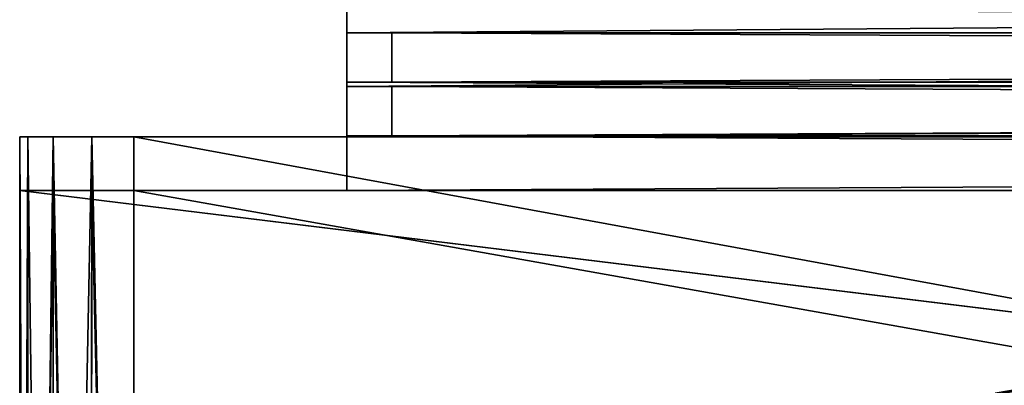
# Model space of a CAD drawing. Extents: x 0 to 35.8, y 0 to 30.4.
# Tile 11 of 106: x 0 to 1.7, y 5.2 to 5.8. Entities that reach past the tile are written whole.
import ezdxf

# ---------------------------------------------------------------- set-up
doc = ezdxf.new("R2010")
doc.units = 0
doc.header["$MEASUREMENT"] = 0
doc.layers.get('0').update_dxf_attribs({"color": 13, "linetype": 'CONTINUOUS'})
for name, color, linetype in [('BSH_B36CD50SNB_SYMBOL_-_BO', 59, 'CONTINUOUS'), ('BSH_B36CD50SNB_SYMBOL_-_DO', 59, 'CONTINUOUS'), ('BSH_B36CD50SNB_SYMBOL_-_DR', 59, 'CONTINUOUS')]:
    doc.layers.add(name, color=color, linetype=linetype)

# ---------------------------------------------------------------- blocks, each defined once
blk = doc.blocks.new('B36CD50SNB_TRADECAD_DXF')
at = {"layer": 'BSH_B36CD50SNB_SYMBOL_-_DO', "color": 0}
for p, q in [((0.5486, 5.8078, 67.0338), (0.5486, 5.6737, 67.0338)), ((0.5486, 5.6737, 27.3767), (0.5486, 5.8078, 27.3767)), ((0.5486, 5.8078, 67.0338), (0.5486, 5.6737, 67.0338)), ((0.5486, 5.6737, 27.3767), (0.5486, 5.8078, 27.3767)), ((0.5486, 5.6737, 67.0338), (0.5486, 5.6737, 27.3767)), ((17.4863, 5.6737, 67.0338), (0.5486, 5.6737, 67.0338)), ((0.5486, 5.6737, 27.3767), (17.4863, 5.6737, 27.3767)), ((0.5486, 5.6737, 67.0338), (0.624, 5.6737, 66.9584)), ((0.624, 5.6737, 27.4521), (0.5486, 5.6737, 27.3767)), ((0.5486, 5.6737, 67.0338), (0.5486, 5.6737, 27.3767)), ((0.5486, 5.6737, 67.0338), (0.624, 5.6737, 66.9584)), ((17.4863, 5.6737, 67.0338), (0.5486, 5.6737, 67.0338)), ((0.624, 5.6737, 27.4521), (0.5486, 5.6737, 27.3767)), ((0.5486, 5.6737, 27.3767), (17.4863, 5.6737, 27.3767)), ((0.624, 5.6737, 66.9584), (0.624, 5.5908, 66.9584)), ((0.624, 5.5908, 27.4521), (0.624, 5.6737, 27.4521)), ((0.624, 5.6737, 27.4521), (0.624, 5.6737, 66.9584)), ((0.624, 5.6737, 66.9584), (0.624, 5.5908, 66.9584)), ((0.624, 5.6737, 66.9584), (17.411, 5.6737, 66.9584)), ((0.624, 5.5908, 27.4521), (0.624, 5.6737, 27.4521)), ((17.411, 5.6737, 27.4521), (0.624, 5.6737, 27.4521)), ((0.624, 5.6737, 27.4521), (0.624, 5.6737, 66.9584)), ((0.624, 5.6737, 66.9584), (17.411, 5.6737, 66.9584)), ((17.411, 5.6737, 27.4521), (0.624, 5.6737, 27.4521)), ((0.5486, 5.5908, 67.0338), (0.5486, 5.4992, 67.0338)), ((0.5486, 5.4992, 27.3767), (0.5486, 5.5908, 27.3767)), ((0.5486, 5.5908, 27.3767), (0.5486, 5.5908, 67.0338)), ((0.5486, 5.5908, 67.0338), (17.4863, 5.5908, 67.0338)), ((0.5486, 5.5908, 67.0338), (0.5486, 5.4992, 67.0338)), ((0.5486, 5.4992, 27.3767), (0.5486, 5.5908, 27.3767)), ((17.4863, 5.5908, 27.3767), (0.5486, 5.5908, 27.3767)), ((0.5486, 5.5908, 27.3767), (0.624, 5.5908, 27.4521)), ((0.624, 5.5908, 66.9584), (0.5486, 5.5908, 67.0338)), ((0.5486, 5.5908, 27.3767), (0.5486, 5.5908, 67.0338)), ((0.624, 5.5908, 66.9584), (0.5486, 5.5908, 67.0338)), ((0.5486, 5.5908, 67.0338), (17.4863, 5.5908, 67.0338)), ((0.5486, 5.5908, 27.3767), (0.624, 5.5908, 27.4521)), ((17.4863, 5.5908, 27.3767), (0.5486, 5.5908, 27.3767)), ((0.624, 5.5908, 66.9584), (0.624, 5.5908, 27.4521)), ((17.411, 5.5908, 66.9584), (0.624, 5.5908, 66.9584)), ((0.624, 5.5908, 27.4521), (17.411, 5.5908, 27.4521)), ((0.624, 5.5908, 66.9584), (0.624, 5.5908, 27.4521)), ((17.411, 5.5908, 66.9584), (0.624, 5.5908, 66.9584)), ((0.624, 5.5908, 27.4521), (17.411, 5.5908, 27.4521)), ((0.1649, 5.4992, 27.1513), (0, 5.4992, 27.2456)), ((0, 5.4992, 27.2456), (0.0134, 5.4992, 27.1752)), ((0, 5.4992, 27.2456), (0.5486, 5.4992, 27.3767)), ((0.5486, 5.4992, 67.0338), (0, 5.4992, 68.3648)), ((0, 5.4992, 68.3648), (0, 5.4992, 27.2456)), ((0, 5.4992, 68.3648), (0, 3.8408, 68.3648)), ((0, 3.8408, 68.3648), (0, 5.4992, 27.2456)), ((0, 5.4992, 68.3648), (0, 5.4992, 27.2456)), ((0, 2.4145, 27.2456), (0, 5.4992, 27.2456)), ((0, 3.8408, 68.3648), (0, 5.4992, 27.2456)), ((0, 5.4992, 68.3648), (0, 3.8408, 68.3648)), ((0, 5.4992, 68.3648), (13.2283, 3.8791, 68.3648)), ((0, 5.4992, 68.3648), (13.2312, 5.4992, 68.3648)), ((0, 5.4992, 68.3648), (13.2283, 3.8791, 68.3648)), ((0, 5.4992, 27.2456), (0.0134, 5.4992, 27.1752)), ((0, 2.4145, 27.2456), (0, 5.4992, 27.2456)), ((0.5486, 5.4992, 67.0338), (0, 5.4992, 68.3648)), ((0, 5.4992, 68.3648), (13.2312, 5.4992, 68.3648)), ((0.1649, 5.4992, 27.1513), (0, 5.4992, 27.2456)), ((0, 5.4992, 27.2456), (0.5486, 5.4992, 27.3767)), ((0.0134, 5.4992, 27.1752), (0.056, 5.4992, 27.1104)), ((0.0134, 5.4992, 27.1752), (0.056, 5.4992, 27.1104)), ((0.0134, 5.4992, 27.1752), (0.0145, 2.4145, 27.1725)), ((0.0134, 5.4992, 27.1752), (0.0145, 2.4145, 27.1725)), ((0.056, 5.4992, 27.1104), (0.1649, 5.4992, 27.1513)), ((0.056, 2.4145, 27.1104), (0.056, 5.4992, 27.1104)), ((0.1208, 5.4992, 27.0678), (0.056, 5.4992, 27.1104)), ((0.056, 2.4145, 27.1104), (0.056, 5.4992, 27.1104)), ((0.056, 5.4992, 27.1104), (0.1649, 5.4992, 27.1513)), ((0.1208, 5.4992, 27.0678), (0.056, 5.4992, 27.1104)), ((0.118, 2.4145, 27.0689), (0.1208, 5.4992, 27.0678)), ((0.118, 2.4145, 27.0689), (0.1208, 5.4992, 27.0678)), ((0.1912, 5.4992, 27.0544), (0.1208, 5.4992, 27.0678)), ((0.1912, 5.4992, 27.0544), (0.1208, 5.4992, 27.0678)), ((0.5486, 5.4992, 27.3767), (0.1649, 5.4992, 27.1513)), ((0.1649, 5.4992, 27.1513), (0.1912, 5.4992, 27.0544)), ((0.1649, 5.4992, 27.1513), (0.1912, 5.4992, 27.0544)), ((0.5486, 5.4992, 27.3767), (0.1649, 5.4992, 27.1513)), ((0.5486, 5.4992, 27.3767), (0.1912, 5.4992, 27.0544)), ((0.1912, 5.4992, 27.0544), (17.5297, 5.4992, 27.0544)), ((0.5486, 5.4992, 27.3767), (0.1912, 5.4992, 27.0544)), ((0.1912, 2.4145, 27.0544), (0.1912, 5.4992, 27.0544)), ((0.1912, 5.4992, 27.0544), (17.5297, 5.4992, 27.0544)), ((0.1912, 2.4145, 27.0544), (0.1912, 5.4992, 27.0544)), ((0.5486, 5.4992, 27.3767), (0.5486, 5.4992, 67.0338)), ((17.4863, 5.4992, 27.3767), (0.5486, 5.4992, 27.3767)), ((0.5486, 5.4992, 27.3767), (0.5486, 5.4992, 67.0338)), ((13.245, 5.4992, 67.0338), (0.5486, 5.4992, 67.0338)), ((17.4863, 5.4992, 27.3767), (0.5486, 5.4992, 27.3767)), ((13.245, 5.4992, 67.0338), (0.5486, 5.4992, 67.0338))]:
    blk.add_line(p, q, dxfattribs=at)
at = {"layer": 'BSH_B36CD50SNB_SYMBOL_-_DR', "color": 0}
for p, q in [((0.5486, 5.8979, 2.0057), (0.5486, 5.7639, 2.0057)), ((0.5486, 5.8979, 26.1664), (0.5486, 5.7639, 26.1664)), ((0.5486, 5.8979, 2.0057), (0.5486, 5.7639, 2.0057)), ((0.5486, 5.8979, 26.1664), (0.5486, 5.7639, 26.1664)), ((0.5486, 5.7639, 2.0057), (17.9195, 5.7639, 2.0057)), ((0.5486, 5.7639, 26.1664), (0.5486, 5.7639, 2.0057)), ((0.5486, 5.7639, 2.0057), (0.624, 5.7639, 2.081)), ((0.5486, 5.7639, 2.0057), (17.9195, 5.7639, 2.0057)), ((0.5486, 5.7639, 26.1664), (0.624, 5.7639, 26.0911)), ((0.5486, 5.7639, 2.0057), (0.624, 5.7639, 2.081)), ((0.5486, 5.7639, 26.1664), (0.5486, 5.7639, 2.0057)), ((17.9195, 5.7639, 26.1664), (0.5486, 5.7639, 26.1664)), ((0.5486, 5.7639, 26.1664), (0.624, 5.7639, 26.0911)), ((17.9195, 5.7639, 26.1664), (0.5486, 5.7639, 26.1664)), ((0.624, 5.7639, 2.081), (0.624, 5.6809, 2.081)), ((17.9195, 5.7639, 2.081), (0.624, 5.7639, 2.081)), ((0.624, 5.6809, 26.0911), (0.624, 5.7639, 26.0911)), ((0.624, 5.7639, 26.0911), (17.9195, 5.7639, 26.0911)), ((0.624, 5.7639, 2.081), (0.624, 5.6809, 2.081)), ((0.624, 5.7639, 2.081), (0.624, 5.7639, 26.0911)), ((0.624, 5.6809, 26.0911), (0.624, 5.7639, 26.0911)), ((17.9195, 5.7639, 2.081), (0.624, 5.7639, 2.081)), ((0.624, 5.7639, 2.081), (0.624, 5.7639, 26.0911)), ((0.624, 5.7639, 26.0911), (17.9195, 5.7639, 26.0911)), ((0.5486, 5.6809, 26.1664), (0.5486, 5.5893, 26.1664)), ((0.5486, 5.5893, 2.0057), (0.5486, 5.6809, 2.0057)), ((0.5486, 5.6809, 2.0057), (0.5486, 5.6809, 26.1664)), ((0.5486, 5.5893, 2.0057), (0.5486, 5.6809, 2.0057)), ((17.9195, 5.6809, 2.0057), (0.5486, 5.6809, 2.0057)), ((0.5486, 5.6809, 26.1664), (0.624, 5.6809, 26.0911)), ((17.9195, 5.6809, 26.1664), (0.5486, 5.6809, 26.1664)), ((0.5486, 5.6809, 2.0057), (0.624, 5.6809, 2.081)), ((0.5486, 5.6809, 26.1664), (0.624, 5.6809, 26.0911)), ((0.5486, 5.6809, 2.0057), (0.5486, 5.6809, 26.1664)), ((0.5486, 5.6809, 26.1664), (0.5486, 5.5893, 26.1664)), ((17.9195, 5.6809, 26.1664), (0.5486, 5.6809, 26.1664)), ((0.5486, 5.6809, 2.0057), (0.624, 5.6809, 2.081)), ((17.9195, 5.6809, 2.0057), (0.5486, 5.6809, 2.0057)), ((0.624, 5.6809, 2.081), (17.9195, 5.6809, 2.081)), ((17.9195, 5.6809, 26.0911), (0.624, 5.6809, 26.0911)), ((0.624, 5.6809, 26.0911), (0.624, 5.6809, 2.081)), ((17.9195, 5.6809, 26.0911), (0.624, 5.6809, 26.0911)), ((0.624, 5.6809, 26.0911), (0.624, 5.6809, 2.081)), ((0.624, 5.6809, 2.081), (17.9195, 5.6809, 2.081)), ((0.1623, 5.5893, 26.454), (0, 5.5893, 26.3639)), ((0, 5.5893, 26.3639), (0.5486, 5.5893, 26.1664)), ((0.1352, 5.5893, 0.9833), (0, 5.5893, 1.0393)), ((0, 5.5893, 1.0393), (0.0134, 5.5893, 0.9689)), ((0.0134, 5.5893, 26.4343), (0, 5.5893, 26.3639)), ((0.1623, 5.5893, 26.454), (0, 5.5893, 26.3639)), ((0, 2.3266, 1.0393), (0, 5.5893, 1.0393)), ((0, 5.5893, 1.0393), (0, 5.5893, 26.3639)), ((0, 5.5893, 26.3639), (0, 2.3266, 26.3639)), ((0, 5.5893, 1.0393), (0.0134, 5.5893, 0.9689)), ((0, 2.3266, 1.0393), (0, 5.5893, 1.0393)), ((0.1352, 5.5893, 0.9833), (0, 5.5893, 1.0393)), ((0.5486, 5.5893, 2.0057), (0, 5.5893, 1.0393)), ((0, 5.5893, 26.3639), (0, 2.3266, 26.3639)), ((0.0134, 5.5893, 26.4343), (0, 5.5893, 26.3639)), ((0, 5.5893, 1.0393), (0, 5.5893, 26.3639)), ((0.5486, 5.5893, 2.0057), (0, 5.5893, 1.0393)), ((0, 5.5893, 26.3639), (0.5486, 5.5893, 26.1664)), ((0.0134, 5.5893, 0.9689), (0.056, 5.5893, 0.9041)), ((0.056, 5.5893, 26.4991), (0.0134, 5.5893, 26.4343)), ((0.0134, 5.5893, 0.9689), (0.056, 5.5893, 0.9041)), ((0.0134, 5.5893, 0.9689), (0.0145, 2.3266, 0.9661)), ((0.0134, 5.5893, 0.9689), (0.0145, 2.3266, 0.9661)), ((0.0145, 2.3266, 26.4371), (0.0134, 5.5893, 26.4343)), ((0.056, 5.5893, 26.4991), (0.0134, 5.5893, 26.4343)), ((0.0145, 2.3266, 26.4371), (0.0134, 5.5893, 26.4343)), ((0.1352, 5.5893, 0.9833), (0.056, 5.5893, 0.9041)), ((0.056, 5.5893, 0.9041), (0.1208, 5.5893, 0.8615)), ((0.1352, 5.5893, 0.9833), (0.056, 5.5893, 0.9041)), ((0.1623, 5.5893, 26.454), (0.056, 5.5893, 26.4991)), ((0.1208, 5.5893, 26.5417), (0.056, 5.5893, 26.4991)), ((0.1623, 5.5893, 26.454), (0.056, 5.5893, 26.4991)), ((0.056, 5.5893, 0.9041), (0.1208, 5.5893, 0.8615)), ((0.056, 5.5893, 0.9041), (0.056, 2.3266, 0.9041)), ((0.056, 5.5893, 0.9041), (0.056, 2.3266, 0.9041)), ((0.056, 2.3266, 26.4991), (0.056, 5.5893, 26.4991)), ((0.1208, 5.5893, 26.5417), (0.056, 5.5893, 26.4991)), ((0.056, 2.3266, 26.4991), (0.056, 5.5893, 26.4991)), ((0.1208, 5.5893, 0.8615), (0.118, 2.3266, 0.8626)), ((0.118, 2.3266, 26.5406), (0.1208, 5.5893, 26.5417)), ((0.1208, 5.5893, 0.8615), (0.118, 2.3266, 0.8626)), ((0.118, 2.3266, 26.5406), (0.1208, 5.5893, 26.5417)), ((0.1912, 5.5893, 0.8481), (0.1208, 5.5893, 0.8615)), ((0.1208, 5.5893, 26.5417), (0.1912, 5.5893, 26.5552)), ((0.1912, 5.5893, 0.8481), (0.1208, 5.5893, 0.8615)), ((0.1208, 5.5893, 26.5417), (0.1912, 5.5893, 26.5552)), ((0.1912, 5.5893, 0.8481), (0.1352, 5.5893, 0.9833)), ((0.1352, 5.5893, 0.9833), (0.5486, 5.5893, 2.0057)), ((0.1352, 5.5893, 0.9833), (0.5486, 5.5893, 2.0057)), ((0.1912, 5.5893, 0.8481), (0.1352, 5.5893, 0.9833)), ((0.5486, 5.5893, 26.1664), (0.1623, 5.5893, 26.454)), ((0.1623, 5.5893, 26.454), (0.1912, 5.5893, 26.5552)), ((0.1623, 5.5893, 26.454), (0.1912, 5.5893, 26.5552)), ((0.5486, 5.5893, 26.1664), (0.1623, 5.5893, 26.454)), ((0.1912, 2.3266, 0.8481), (0.1912, 5.5893, 0.8481)), ((0.1912, 5.5893, 26.5552), (0.1912, 2.3266, 26.5552)), ((0.1912, 2.3266, 0.8481), (0.1912, 5.5893, 0.8481)), ((17.9195, 5.5893, 0.8481), (0.1912, 5.5893, 0.8481)), ((0.1912, 5.5893, 26.5552), (0.1912, 2.3266, 26.5552)), ((0.1912, 5.5893, 26.5552), (17.9195, 5.5893, 26.5552)), ((0.1912, 5.5893, 0.8481), (0.5486, 5.5893, 2.0057)), ((0.1912, 5.5893, 0.8481), (0.5486, 5.5893, 2.0057)), ((17.9195, 5.5893, 0.8481), (0.1912, 5.5893, 0.8481)), ((0.5486, 5.5893, 26.1664), (0.1912, 5.5893, 26.5552)), ((0.1912, 5.5893, 26.5552), (17.9195, 5.5893, 26.5552)), ((0.5486, 5.5893, 26.1664), (0.1912, 5.5893, 26.5552)), ((0.5486, 5.5893, 26.1664), (0.5486, 5.5893, 2.0057)), ((0.5486, 5.5893, 2.0057), (17.9195, 5.5893, 2.0057)), ((0.5486, 5.5893, 26.1664), (0.5486, 5.5893, 2.0057)), ((17.9195, 5.5893, 26.1664), (0.5486, 5.5893, 26.1664)), ((0.5486, 5.5893, 2.0057), (17.9195, 5.5893, 2.0057)), ((17.9195, 5.5893, 26.1664), (0.5486, 5.5893, 26.1664))]:
    blk.add_line(p, q, dxfattribs=at)
at = {"layer": 'BSH_B36CD50SNB_SYMBOL_-_BO', "color": 250}
mesh = blk.add_polyface(dxfattribs=at)
corners = [(1.9235, 4.0594, 68.5561), (1.8378, 5.1981, 68.5561), (1.6359, 5.1564, 68.5561), (2.1499, 4.111, 68.5561)]
mesh.append_faces([[corners[k] for k in face] for face in [(0, 1, 2), (1, 0, 3)]], dxfattribs={"vtx0": -1, "color": 250})
mesh = blk.add_polyface(dxfattribs=at)
corners = [(1.8455, 5.1953, 69.4599), (1.6359, 5.1564, 68.5561), (1.8378, 5.1981, 68.5561)]
mesh.append_faces([[corners[k] for k in face] for face in [(0, 1, 2)]], dxfattribs={"color": 250})
mesh = blk.add_polyface(dxfattribs=at)
corners = [(1.8455, 5.1953, 69.4599), (1.9256, 4.0594, 69.4599), (1.6359, 5.1594, 69.4599), (2.1499, 4.111, 69.4599)]
mesh.append_faces([[corners[k] for k in face] for face in [(0, 1, 2), (1, 0, 3)]], dxfattribs={"vtx0": -1, "color": 250})
mesh = blk.add_polyface(dxfattribs=at)
corners = [(1.6359, 5.1594, 69.4599), (1.6359, 5.1564, 68.5561), (1.8455, 5.1953, 69.4599)]
mesh.append_faces([[corners[k] for k in face] for face in [(0, 1, 2)]], dxfattribs={"color": 250})
at = {"layer": 'BSH_B36CD50SNB_SYMBOL_-_DO', "color": 250}
mesh = blk.add_polyface(dxfattribs=at)
corners = [(0.5486, 5.8078, 27.3767), (0.5486, 5.6737, 67.0338), (0.5486, 5.6737, 27.3767), (0.5486, 5.8078, 67.0338)]
mesh.append_faces([[corners[k] for k in face] for face in [(0, 1, 2), (1, 0, 3)]], dxfattribs={"vtx0": -1, "color": 250})
mesh = blk.add_polyface(dxfattribs=at)
corners = [(17.4863, 5.8078, 67.0338), (0.5486, 5.6737, 67.0338), (0.5486, 5.8078, 67.0338), (17.4863, 5.6737, 67.0338)]
mesh.append_faces([[corners[k] for k in face] for face in [(0, 1, 2), (1, 0, 3)]], dxfattribs={"vtx0": -1, "color": 250})
mesh = blk.add_polyface(dxfattribs=at)
corners = [(17.4863, 5.6737, 27.3767), (0.5486, 5.8078, 27.3767), (0.5486, 5.6737, 27.3767), (17.4863, 5.8078, 27.3767)]
mesh.append_faces([[corners[k] for k in face] for face in [(0, 1, 2), (1, 0, 3)]], dxfattribs={"vtx0": -1, "color": 250})
mesh = blk.add_polyface(dxfattribs=at)
corners = [(0.5486, 5.6737, 67.0338), (0.624, 5.6737, 27.4521), (0.5486, 5.6737, 27.3767), (0.624, 5.6737, 66.9584)]
mesh.append_faces([[corners[k] for k in face] for face in [(0, 1, 2), (1, 0, 3)]], dxfattribs={"vtx0": -1, "color": 250})
mesh = blk.add_polyface(dxfattribs=at)
corners = [(0.5486, 5.6737, 67.0338), (17.411, 5.6737, 66.9584), (0.624, 5.6737, 66.9584), (17.4863, 5.6737, 67.0338)]
mesh.append_faces([[corners[k] for k in face] for face in [(0, 1, 2), (1, 0, 3)]], dxfattribs={"vtx0": -1, "color": 250})
mesh = blk.add_polyface(dxfattribs=at)
corners = [(0.624, 5.6737, 27.4521), (17.4863, 5.6737, 27.3767), (0.5486, 5.6737, 27.3767), (17.411, 5.6737, 27.4521)]
mesh.append_faces([[corners[k] for k in face] for face in [(0, 1, 2), (1, 0, 3)]], dxfattribs={"vtx0": -1, "color": 250})
mesh = blk.add_polyface(dxfattribs=at)
corners = [(0.624, 5.6737, 27.4521), (0.624, 5.5908, 66.9584), (0.624, 5.5908, 27.4521), (0.624, 5.6737, 66.9584)]
mesh.append_faces([[corners[k] for k in face] for face in [(0, 1, 2), (1, 0, 3)]], dxfattribs={"vtx0": -1, "color": 250})
mesh = blk.add_polyface(dxfattribs=at)
corners = [(17.411, 5.6737, 66.9584), (0.624, 5.5908, 66.9584), (0.624, 5.6737, 66.9584), (17.411, 5.5908, 66.9584)]
mesh.append_faces([[corners[k] for k in face] for face in [(0, 1, 2), (1, 0, 3)]], dxfattribs={"vtx0": -1, "color": 250})
mesh = blk.add_polyface(dxfattribs=at)
corners = [(17.411, 5.5908, 27.4521), (0.624, 5.6737, 27.4521), (0.624, 5.5908, 27.4521), (17.411, 5.6737, 27.4521)]
mesh.append_faces([[corners[k] for k in face] for face in [(0, 1, 2), (1, 0, 3)]], dxfattribs={"vtx0": -1, "color": 250})
mesh = blk.add_polyface(dxfattribs=at)
corners = [(0.5486, 5.5908, 27.3767), (0.5486, 5.4992, 67.0338), (0.5486, 5.4992, 27.3767), (0.5486, 5.5908, 67.0338)]
mesh.append_faces([[corners[k] for k in face] for face in [(0, 1, 2), (1, 0, 3)]], dxfattribs={"vtx0": -1, "color": 250})
mesh = blk.add_polyface(dxfattribs=at)
corners = [(17.4863, 5.5908, 67.0338), (0.5486, 5.4992, 67.0338), (0.5486, 5.5908, 67.0338), (13.245, 5.4992, 67.0338)]
mesh.append_faces([[corners[k] for k in face] for face in [(0, 1, 2), (1, 0, 3)]], dxfattribs={"vtx0": -1, "color": 250})
mesh = blk.add_polyface(dxfattribs=at)
corners = [(17.4863, 5.4992, 27.3767), (0.5486, 5.5908, 27.3767), (0.5486, 5.4992, 27.3767), (17.4863, 5.5908, 27.3767)]
mesh.append_faces([[corners[k] for k in face] for face in [(0, 1, 2), (1, 0, 3)]], dxfattribs={"vtx0": -1, "color": 250})
mesh = blk.add_polyface(dxfattribs=at)
corners = [(0.624, 5.5908, 27.4521), (0.5486, 5.5908, 67.0338), (0.5486, 5.5908, 27.3767), (0.624, 5.5908, 66.9584)]
mesh.append_faces([[corners[k] for k in face] for face in [(0, 1, 2), (1, 0, 3)]], dxfattribs={"vtx0": -1, "color": 250})
mesh = blk.add_polyface(dxfattribs=at)
corners = [(17.4863, 5.5908, 67.0338), (0.624, 5.5908, 66.9584), (17.411, 5.5908, 66.9584), (0.5486, 5.5908, 67.0338)]
mesh.append_faces([[corners[k] for k in face] for face in [(0, 1, 2), (1, 0, 3)]], dxfattribs={"vtx0": -1, "color": 250})
mesh = blk.add_polyface(dxfattribs=at)
corners = [(17.411, 5.5908, 27.4521), (0.5486, 5.5908, 27.3767), (17.4863, 5.5908, 27.3767), (0.624, 5.5908, 27.4521)]
mesh.append_faces([[corners[k] for k in face] for face in [(0, 1, 2), (1, 0, 3)]], dxfattribs={"vtx0": -1, "color": 250})
mesh = blk.add_polyface(dxfattribs=at)
corners = [(0.1649, 5.4992, 27.1513), (0.0134, 5.4992, 27.1752), (0.056, 5.4992, 27.1104), (0, 5.4992, 27.2456)]
mesh.append_faces([[corners[k] for k in face] for face in [(0, 1, 2), (1, 0, 3)]], dxfattribs={"vtx0": -1, "color": 250})
mesh = blk.add_polyface(dxfattribs=at)
corners = [(0.5486, 5.4992, 27.3767), (0, 5.4992, 68.3648), (0, 5.4992, 27.2456), (0.5486, 5.4992, 67.0338)]
mesh.append_faces([[corners[k] for k in face] for face in [(0, 1, 2), (1, 0, 3)]], dxfattribs={"vtx0": -1, "color": 250})
mesh = blk.add_polyface(dxfattribs=at)
corners = [(0, 5.4992, 68.3648), (0, 3.8408, 68.3648), (0, 5.4992, 27.2456)]
mesh.append_faces([[corners[k] for k in face] for face in [(0, 1, 2)]], dxfattribs={"color": 250})
mesh = blk.add_polyface(dxfattribs=at)
corners = [(0, 5.4992, 27.2456), (0, 2.4145, 69.4602), (0, 2.4145, 27.2456), (0, 3.8408, 68.3648)]
mesh.append_faces([[corners[k] for k in face] for face in [(0, 1, 2), (1, 0, 3)]], dxfattribs={"vtx0": -1, "color": 250})
mesh = blk.add_polyface(dxfattribs=at)
corners = [(13.2283, 3.8791, 68.3648), (0, 3.8408, 68.3648), (0, 5.4992, 68.3648)]
mesh.append_faces([[corners[k] for k in face] for face in [(0, 1, 2)]], dxfattribs={"color": 250})
mesh = blk.add_polyface(dxfattribs=at)
corners = [(13.2312, 5.4992, 68.3648), (13.2283, 3.8791, 68.3648), (0, 5.4992, 68.3648)]
mesh.append_faces([[corners[k] for k in face] for face in [(0, 1, 2)]], dxfattribs={"color": 250})
mesh = blk.add_polyface(dxfattribs=at)
corners = [(0.0134, 5.4992, 27.1752), (0, 2.4145, 27.2456), (0.0145, 2.4145, 27.1725), (0, 5.4992, 27.2456)]
mesh.append_faces([[corners[k] for k in face] for face in [(0, 1, 2), (1, 0, 3)]], dxfattribs={"vtx0": -1, "color": 250})
mesh = blk.add_polyface(dxfattribs=at)
corners = [(13.2312, 5.4992, 68.3648), (0.5486, 5.4992, 67.0338), (13.245, 5.4992, 67.0338), (0, 5.4992, 68.3648)]
mesh.append_faces([[corners[k] for k in face] for face in [(0, 1, 2), (1, 0, 3)]], dxfattribs={"vtx0": -1, "color": 250})
mesh = blk.add_polyface(dxfattribs=at)
corners = [(0.5486, 5.4992, 27.3767), (0, 5.4992, 27.2456), (0.1649, 5.4992, 27.1513)]
mesh.append_faces([[corners[k] for k in face] for face in [(0, 1, 2)]], dxfattribs={"color": 250})
mesh = blk.add_polyface(dxfattribs=at)
corners = [(0.056, 5.4992, 27.1104), (0.0145, 2.4145, 27.1725), (0.056, 2.4145, 27.1104), (0.0134, 5.4992, 27.1752)]
mesh.append_faces([[corners[k] for k in face] for face in [(0, 1, 2), (1, 0, 3)]], dxfattribs={"vtx0": -1, "color": 250})
mesh = blk.add_polyface(dxfattribs=at)
corners = [(0.118, 2.4145, 27.0689), (0.056, 5.4992, 27.1104), (0.056, 2.4145, 27.1104), (0.1208, 5.4992, 27.0678)]
mesh.append_faces([[corners[k] for k in face] for face in [(0, 1, 2), (1, 0, 3)]], dxfattribs={"vtx0": -1, "color": 250})
mesh = blk.add_polyface(dxfattribs=at)
corners = [(0.1649, 5.4992, 27.1513), (0.1208, 5.4992, 27.0678), (0.1912, 5.4992, 27.0544), (0.056, 5.4992, 27.1104)]
mesh.append_faces([[corners[k] for k in face] for face in [(0, 1, 2), (1, 0, 3)]], dxfattribs={"vtx0": -1, "color": 250})
mesh = blk.add_polyface(dxfattribs=at)
corners = [(0.1912, 2.4145, 27.0544), (0.1208, 5.4992, 27.0678), (0.118, 2.4145, 27.0689), (0.1912, 5.4992, 27.0544)]
mesh.append_faces([[corners[k] for k in face] for face in [(0, 1, 2), (1, 0, 3)]], dxfattribs={"vtx0": -1, "color": 250})
mesh = blk.add_polyface(dxfattribs=at)
corners = [(0.5486, 5.4992, 27.3767), (0.1649, 5.4992, 27.1513), (0.1912, 5.4992, 27.0544)]
mesh.append_faces([[corners[k] for k in face] for face in [(0, 1, 2)]], dxfattribs={"color": 250})
mesh = blk.add_polyface(dxfattribs=at)
corners = [(17.4863, 5.4992, 27.3767), (0.1912, 5.4992, 27.0544), (17.5297, 5.4992, 27.0544), (0.5486, 5.4992, 27.3767)]
mesh.append_faces([[corners[k] for k in face] for face in [(0, 1, 2), (1, 0, 3)]], dxfattribs={"vtx0": -1, "color": 250})
mesh = blk.add_polyface(dxfattribs=at)
corners = [(17.5297, 2.4145, 27.0544), (0.1912, 5.4992, 27.0544), (0.1912, 2.4145, 27.0544), (17.5297, 5.4992, 27.0544)]
mesh.append_faces([[corners[k] for k in face] for face in [(0, 1, 2), (1, 0, 3)]], dxfattribs={"vtx0": -1, "color": 250})
at = {"layer": 'BSH_B36CD50SNB_SYMBOL_-_DR', "color": 250}
mesh = blk.add_polyface(dxfattribs=at)
corners = [(17.9195, 5.7639, 2.0057), (0.5486, 5.8979, 2.0057), (0.5486, 5.7639, 2.0057), (17.9195, 5.8979, 2.0057)]
mesh.append_faces([[corners[k] for k in face] for face in [(0, 1, 2), (1, 0, 3)]], dxfattribs={"vtx0": -1, "color": 250})
mesh = blk.add_polyface(dxfattribs=at)
corners = [(0.5486, 5.8979, 2.0057), (0.5486, 5.7639, 26.1664), (0.5486, 5.7639, 2.0057), (0.5486, 5.8979, 26.1664)]
mesh.append_faces([[corners[k] for k in face] for face in [(0, 1, 2), (1, 0, 3)]], dxfattribs={"vtx0": -1, "color": 250})
mesh = blk.add_polyface(dxfattribs=at)
corners = [(17.9195, 5.8979, 26.1664), (0.5486, 5.7639, 26.1664), (0.5486, 5.8979, 26.1664), (17.9195, 5.7639, 26.1664)]
mesh.append_faces([[corners[k] for k in face] for face in [(0, 1, 2), (1, 0, 3)]], dxfattribs={"vtx0": -1, "color": 250})
mesh = blk.add_polyface(dxfattribs=at)
corners = [(0.624, 5.7639, 2.081), (17.9195, 5.7639, 2.0057), (0.5486, 5.7639, 2.0057), (17.9195, 5.7639, 2.081)]
mesh.append_faces([[corners[k] for k in face] for face in [(0, 1, 2), (1, 0, 3)]], dxfattribs={"vtx0": -1, "color": 250})
mesh = blk.add_polyface(dxfattribs=at)
corners = [(0.5486, 5.7639, 26.1664), (0.624, 5.7639, 2.081), (0.5486, 5.7639, 2.0057), (0.624, 5.7639, 26.0911)]
mesh.append_faces([[corners[k] for k in face] for face in [(0, 1, 2), (1, 0, 3)]], dxfattribs={"vtx0": -1, "color": 250})
mesh = blk.add_polyface(dxfattribs=at)
corners = [(0.5486, 5.7639, 26.1664), (17.9195, 5.7639, 26.0911), (0.624, 5.7639, 26.0911), (17.9195, 5.7639, 26.1664)]
mesh.append_faces([[corners[k] for k in face] for face in [(0, 1, 2), (1, 0, 3)]], dxfattribs={"vtx0": -1, "color": 250})
mesh = blk.add_polyface(dxfattribs=at)
corners = [(17.9195, 5.6809, 2.081), (0.624, 5.7639, 2.081), (0.624, 5.6809, 2.081), (17.9195, 5.7639, 2.081)]
mesh.append_faces([[corners[k] for k in face] for face in [(0, 1, 2), (1, 0, 3)]], dxfattribs={"vtx0": -1, "color": 250})
mesh = blk.add_polyface(dxfattribs=at)
corners = [(17.9195, 5.7639, 26.0911), (0.624, 5.6809, 26.0911), (0.624, 5.7639, 26.0911), (17.9195, 5.6809, 26.0911)]
mesh.append_faces([[corners[k] for k in face] for face in [(0, 1, 2), (1, 0, 3)]], dxfattribs={"vtx0": -1, "color": 250})
mesh = blk.add_polyface(dxfattribs=at)
corners = [(0.624, 5.7639, 2.081), (0.624, 5.6809, 26.0911), (0.624, 5.6809, 2.081), (0.624, 5.7639, 26.0911)]
mesh.append_faces([[corners[k] for k in face] for face in [(0, 1, 2), (1, 0, 3)]], dxfattribs={"vtx0": -1, "color": 250})
mesh = blk.add_polyface(dxfattribs=at)
corners = [(0.5486, 5.6809, 2.0057), (0.5486, 5.5893, 26.1664), (0.5486, 5.5893, 2.0057), (0.5486, 5.6809, 26.1664)]
mesh.append_faces([[corners[k] for k in face] for face in [(0, 1, 2), (1, 0, 3)]], dxfattribs={"vtx0": -1, "color": 250})
mesh = blk.add_polyface(dxfattribs=at)
corners = [(17.9195, 5.5893, 2.0057), (0.5486, 5.6809, 2.0057), (0.5486, 5.5893, 2.0057), (17.9195, 5.6809, 2.0057)]
mesh.append_faces([[corners[k] for k in face] for face in [(0, 1, 2), (1, 0, 3)]], dxfattribs={"vtx0": -1, "color": 250})
mesh = blk.add_polyface(dxfattribs=at)
corners = [(17.9195, 5.6809, 26.1664), (0.624, 5.6809, 26.0911), (17.9195, 5.6809, 26.0911), (0.5486, 5.6809, 26.1664)]
mesh.append_faces([[corners[k] for k in face] for face in [(0, 1, 2), (1, 0, 3)]], dxfattribs={"vtx0": -1, "color": 250})
mesh = blk.add_polyface(dxfattribs=at)
corners = [(0.624, 5.6809, 2.081), (0.5486, 5.6809, 26.1664), (0.5486, 5.6809, 2.0057), (0.624, 5.6809, 26.0911)]
mesh.append_faces([[corners[k] for k in face] for face in [(0, 1, 2), (1, 0, 3)]], dxfattribs={"vtx0": -1, "color": 250})
mesh = blk.add_polyface(dxfattribs=at)
corners = [(17.9195, 5.6809, 26.1664), (0.5486, 5.5893, 26.1664), (0.5486, 5.6809, 26.1664), (17.9195, 5.5893, 26.1664)]
mesh.append_faces([[corners[k] for k in face] for face in [(0, 1, 2), (1, 0, 3)]], dxfattribs={"vtx0": -1, "color": 250})
mesh = blk.add_polyface(dxfattribs=at)
corners = [(17.9195, 5.6809, 2.081), (0.5486, 5.6809, 2.0057), (17.9195, 5.6809, 2.0057), (0.624, 5.6809, 2.081)]
mesh.append_faces([[corners[k] for k in face] for face in [(0, 1, 2), (1, 0, 3)]], dxfattribs={"vtx0": -1, "color": 250})
mesh = blk.add_polyface(dxfattribs=at)
corners = [(0.1623, 5.5893, 26.454), (0, 5.5893, 26.3639), (0.5486, 5.5893, 26.1664)]
mesh.append_faces([[corners[k] for k in face] for face in [(0, 1, 2)]], dxfattribs={"color": 250})
mesh = blk.add_polyface(dxfattribs=at)
corners = [(0.1352, 5.5893, 0.9833), (0.0134, 5.5893, 0.9689), (0.056, 5.5893, 0.9041), (0, 5.5893, 1.0393)]
mesh.append_faces([[corners[k] for k in face] for face in [(0, 1, 2), (1, 0, 3)]], dxfattribs={"vtx0": -1, "color": 250})
mesh = blk.add_polyface(dxfattribs=at)
corners = [(0.1623, 5.5893, 26.454), (0.0134, 5.5893, 26.4343), (0, 5.5893, 26.3639), (0.056, 5.5893, 26.4991)]
mesh.append_faces([[corners[k] for k in face] for face in [(0, 1, 2), (1, 0, 3)]], dxfattribs={"vtx0": -1, "color": 250})
mesh = blk.add_polyface(dxfattribs=at)
corners = [(0, 5.5893, 1.0393), (0, 2.3266, 26.3639), (0, 2.3266, 1.0393), (0, 5.5893, 26.3639)]
mesh.append_faces([[corners[k] for k in face] for face in [(0, 1, 2), (1, 0, 3)]], dxfattribs={"vtx0": -1, "color": 250})
mesh = blk.add_polyface(dxfattribs=at)
corners = [(0.0134, 5.5893, 0.9689), (0, 2.3266, 1.0393), (0.0145, 2.3266, 0.9661), (0, 5.5893, 1.0393)]
mesh.append_faces([[corners[k] for k in face] for face in [(0, 1, 2), (1, 0, 3)]], dxfattribs={"vtx0": -1, "color": 250})
mesh = blk.add_polyface(dxfattribs=at)
corners = [(0.5486, 5.5893, 2.0057), (0, 5.5893, 1.0393), (0.1352, 5.5893, 0.9833)]
mesh.append_faces([[corners[k] for k in face] for face in [(0, 1, 2)]], dxfattribs={"color": 250})
mesh = blk.add_polyface(dxfattribs=at)
corners = [(0, 5.5893, 26.3639), (0.0145, 2.3266, 26.4371), (0, 2.3266, 26.3639), (0.0134, 5.5893, 26.4343)]
mesh.append_faces([[corners[k] for k in face] for face in [(0, 1, 2), (1, 0, 3)]], dxfattribs={"vtx0": -1, "color": 250})
mesh = blk.add_polyface(dxfattribs=at)
corners = [(0.5486, 5.5893, 2.0057), (0, 5.5893, 26.3639), (0, 5.5893, 1.0393), (0.5486, 5.5893, 26.1664)]
mesh.append_faces([[corners[k] for k in face] for face in [(0, 1, 2), (1, 0, 3)]], dxfattribs={"vtx0": -1, "color": 250})
mesh = blk.add_polyface(dxfattribs=at)
corners = [(0.056, 5.5893, 0.9041), (0.0145, 2.3266, 0.9661), (0.056, 2.3266, 0.9041), (0.0134, 5.5893, 0.9689)]
mesh.append_faces([[corners[k] for k in face] for face in [(0, 1, 2), (1, 0, 3)]], dxfattribs={"vtx0": -1, "color": 250})
mesh = blk.add_polyface(dxfattribs=at)
corners = [(0.0134, 5.5893, 26.4343), (0.056, 2.3266, 26.4991), (0.0145, 2.3266, 26.4371), (0.056, 5.5893, 26.4991)]
mesh.append_faces([[corners[k] for k in face] for face in [(0, 1, 2), (1, 0, 3)]], dxfattribs={"vtx0": -1, "color": 250})
mesh = blk.add_polyface(dxfattribs=at)
corners = [(0.1352, 5.5893, 0.9833), (0.1208, 5.5893, 0.8615), (0.1912, 5.5893, 0.8481), (0.056, 5.5893, 0.9041)]
mesh.append_faces([[corners[k] for k in face] for face in [(0, 1, 2), (1, 0, 3)]], dxfattribs={"vtx0": -1, "color": 250})
mesh = blk.add_polyface(dxfattribs=at)
corners = [(0.1912, 5.5893, 26.5552), (0.056, 5.5893, 26.4991), (0.1623, 5.5893, 26.454), (0.1208, 5.5893, 26.5417)]
mesh.append_faces([[corners[k] for k in face] for face in [(0, 1, 2), (1, 0, 3)]], dxfattribs={"vtx0": -1, "color": 250})
mesh = blk.add_polyface(dxfattribs=at)
corners = [(0.118, 2.3266, 0.8626), (0.056, 5.5893, 0.9041), (0.056, 2.3266, 0.9041), (0.1208, 5.5893, 0.8615)]
mesh.append_faces([[corners[k] for k in face] for face in [(0, 1, 2), (1, 0, 3)]], dxfattribs={"vtx0": -1, "color": 250})
mesh = blk.add_polyface(dxfattribs=at)
corners = [(0.1208, 5.5893, 26.5417), (0.056, 2.3266, 26.4991), (0.056, 5.5893, 26.4991), (0.118, 2.3266, 26.5406)]
mesh.append_faces([[corners[k] for k in face] for face in [(0, 1, 2), (1, 0, 3)]], dxfattribs={"vtx0": -1, "color": 250})
mesh = blk.add_polyface(dxfattribs=at)
corners = [(0.1912, 2.3266, 0.8481), (0.1208, 5.5893, 0.8615), (0.118, 2.3266, 0.8626), (0.1912, 5.5893, 0.8481)]
mesh.append_faces([[corners[k] for k in face] for face in [(0, 1, 2), (1, 0, 3)]], dxfattribs={"vtx0": -1, "color": 250})
mesh = blk.add_polyface(dxfattribs=at)
corners = [(0.1208, 5.5893, 26.5417), (0.1912, 2.3266, 26.5552), (0.118, 2.3266, 26.5406), (0.1912, 5.5893, 26.5552)]
mesh.append_faces([[corners[k] for k in face] for face in [(0, 1, 2), (1, 0, 3)]], dxfattribs={"vtx0": -1, "color": 250})
mesh = blk.add_polyface(dxfattribs=at)
corners = [(0.5486, 5.5893, 2.0057), (0.1352, 5.5893, 0.9833), (0.1912, 5.5893, 0.8481)]
mesh.append_faces([[corners[k] for k in face] for face in [(0, 1, 2)]], dxfattribs={"color": 250})
mesh = blk.add_polyface(dxfattribs=at)
corners = [(0.1912, 5.5893, 26.5552), (0.1623, 5.5893, 26.454), (0.5486, 5.5893, 26.1664)]
mesh.append_faces([[corners[k] for k in face] for face in [(0, 1, 2)]], dxfattribs={"color": 250})
mesh = blk.add_polyface(dxfattribs=at)
corners = [(17.9195, 2.3266, 0.8481), (0.1912, 5.5893, 0.8481), (0.1912, 2.3266, 0.8481), (17.9195, 5.5893, 0.8481)]
mesh.append_faces([[corners[k] for k in face] for face in [(0, 1, 2), (1, 0, 3)]], dxfattribs={"vtx0": -1, "color": 250})
mesh = blk.add_polyface(dxfattribs=at)
corners = [(17.9195, 5.5893, 26.5552), (0.1912, 2.3266, 26.5552), (0.1912, 5.5893, 26.5552), (17.9195, 2.3266, 26.5552)]
mesh.append_faces([[corners[k] for k in face] for face in [(0, 1, 2), (1, 0, 3)]], dxfattribs={"vtx0": -1, "color": 250})
mesh = blk.add_polyface(dxfattribs=at)
corners = [(17.9195, 5.5893, 2.0057), (0.1912, 5.5893, 0.8481), (17.9195, 5.5893, 0.8481), (0.5486, 5.5893, 2.0057)]
mesh.append_faces([[corners[k] for k in face] for face in [(0, 1, 2), (1, 0, 3)]], dxfattribs={"vtx0": -1, "color": 250})
mesh = blk.add_polyface(dxfattribs=at)
corners = [(17.9195, 5.5893, 26.5552), (0.5486, 5.5893, 26.1664), (17.9195, 5.5893, 26.1664), (0.1912, 5.5893, 26.5552)]
mesh.append_faces([[corners[k] for k in face] for face in [(0, 1, 2), (1, 0, 3)]], dxfattribs={"vtx0": -1, "color": 250})

msp = doc.modelspace()

# ---------------------------------------------------------------- block references
at = {"color": 0}
msp.add_blockref('B36CD50SNB_TRADECAD_DXF', (0, 0), dxfattribs=at)

doc.saveas('drawing.dxf')
